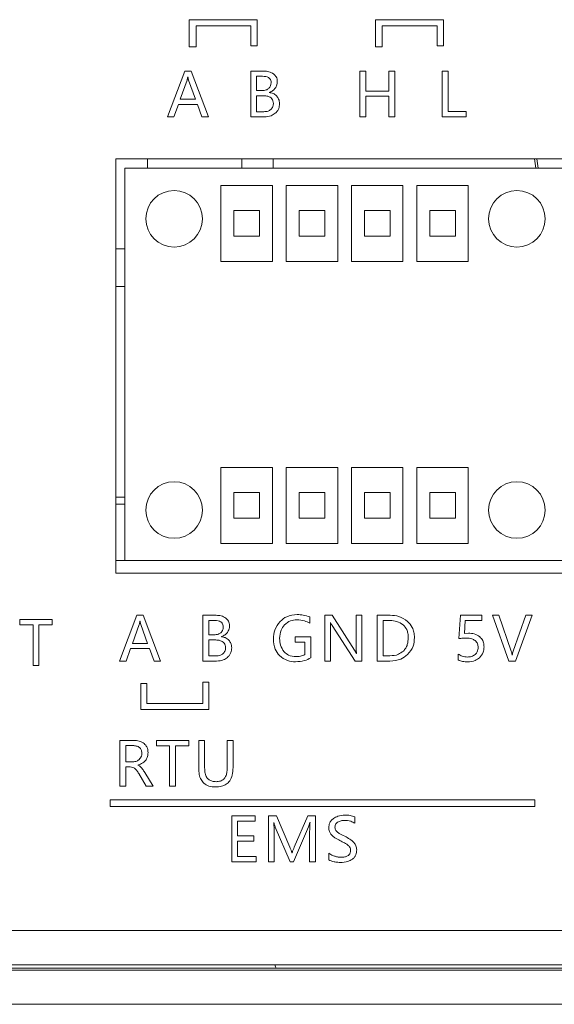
# Model space of a CAD drawing. Header units: millimetres. Extents: x 4621 to 5210, y 333 to 1535.
# Tile 10 of 26: x 4869 to 4900, y 499 to 556. Entities that reach past the tile are written whole.
import ezdxf

# ---------------------------------------------------------------- set-up
doc = ezdxf.new("R2010")
doc.units = ezdxf.units.MM

msp = doc.modelspace()

# ---------------------------------------------------------------- linework, layer by layer
at = {"color": 0, "linetype": 'ByBlock', "lineweight": 5}
for p, q in [((4878.616, 556.121), (4878.616, 554.533)), ((4882.579, 556.121), (4878.616, 556.121)), ((4879.016, 555.769), (4882.21, 555.769)), ((4879.016, 554.533), (4879.016, 555.769)), ((4882.21, 555.769), (4882.21, 554.599)), ((4882.579, 554.599), (4882.579, 556.121)), ((4889.478, 556.121), (4889.478, 554.533)), ((4893.441, 556.121), (4889.478, 556.121)), ((4889.878, 555.769), (4893.072, 555.769)), ((4889.878, 554.533), (4889.878, 555.769)), ((4893.072, 555.769), (4893.072, 554.599)), ((4893.441, 554.599), (4893.441, 556.121)), ((4882.21, 554.599), (4882.579, 554.599)), ((4893.072, 554.599), (4893.441, 554.599)), ((4878.616, 554.533), (4879.016, 554.533)), ((4889.478, 554.533), (4889.878, 554.533)), ((4878.358, 553.118), (4877.345, 550.45)), ((4878.725, 553.118), (4878.358, 553.118)), ((4879.738, 550.45), (4878.725, 553.118)), ((4882.204, 553.118), (4882.204, 550.45)), ((4882.985, 553.118), (4882.204, 553.118)), ((4888.571, 553.118), (4888.571, 550.45)), ((4888.914, 553.118), (4888.571, 553.118)), ((4888.914, 551.958), (4888.914, 553.118)), ((4890.26, 553.118), (4890.26, 551.958)), ((4890.604, 553.118), (4890.26, 553.118)), ((4890.604, 550.45), (4890.604, 553.118)), ((4893.371, 553.118), (4893.371, 550.45)), ((4893.715, 553.118), (4893.371, 553.118)), ((4893.715, 550.755), (4893.715, 553.118)), ((4878.487, 552.591), (4878.088, 551.482)), ((4878.539, 552.777), (4878.53, 552.777)), ((4878.981, 551.482), (4878.579, 552.591)), ((4882.89, 552.816), (4882.547, 552.816)), ((4882.547, 552.816), (4882.547, 551.981)), ((4882.547, 551.981), (4882.859, 551.981)), ((4883.287, 551.869), (4883.287, 551.876)), ((4890.26, 551.958), (4888.914, 551.958)), ((4877.724, 550.45), (4877.98, 551.18)), ((4877.98, 551.18), (4879.088, 551.18)), ((4878.088, 551.482), (4878.981, 551.482)), ((4879.088, 551.18), (4879.359, 550.45)), ((4882.902, 551.681), (4882.547, 551.681)), ((4882.547, 551.681), (4882.547, 550.751)), ((4888.914, 551.652), (4890.26, 551.652)), ((4888.914, 550.45), (4888.914, 551.652)), ((4890.26, 551.652), (4890.26, 550.45)), ((4882.547, 550.751), (4882.959, 550.751)), ((4894.774, 550.755), (4893.715, 550.755)), ((4894.774, 550.45), (4894.774, 550.755)), ((4877.345, 550.45), (4877.724, 550.45)), ((4879.359, 550.45), (4879.738, 550.45)), ((4882.204, 550.45), (4883.005, 550.45)), ((4888.571, 550.45), (4888.914, 550.45)), ((4890.26, 550.45), (4890.604, 550.45)), ((4893.371, 550.45), (4894.774, 550.45)), ((4928.85, 548.004), (4874.331, 548.004)), ((4874.331, 548.004), (4874.331, 523.809)), ((4876.174, 548.004), (4876.174, 547.452)), ((4881.693, 548.004), (4881.693, 547.452)), ((4883.519, 548.004), (4883.519, 547.452)), ((4898.763, 548.004), (4898.837, 547.452)), ((4898.893, 548.004), (4898.968, 547.452)), ((4874.867, 547.452), (4874.867, 524.552)), ((4874.867, 547.452), (4900.597, 547.452)), ((4880.467, 546.452), (4880.467, 542.014)), ((4883.467, 546.452), (4880.467, 546.452)), ((4883.467, 542.014), (4883.467, 546.452)), ((4884.277, 546.452), (4884.277, 542.014)), ((4887.277, 546.452), (4884.277, 546.452)), ((4887.277, 542.014), (4887.277, 546.452)), ((4888.087, 546.452), (4888.087, 542.014)), ((4891.087, 546.452), (4888.087, 546.452)), ((4891.087, 542.014), (4891.087, 546.452)), ((4891.897, 546.452), (4891.897, 542.014)), ((4894.897, 546.452), (4891.897, 546.452)), ((4894.897, 542.014), (4894.897, 546.452)), ((4882.717, 544.983), (4881.217, 544.983)), ((4881.217, 544.983), (4881.217, 543.483)), ((4882.717, 543.483), (4882.717, 544.983)), ((4886.527, 544.983), (4885.027, 544.983)), ((4885.027, 544.983), (4885.027, 543.483)), ((4886.527, 543.483), (4886.527, 544.983)), ((4888.837, 544.983), (4888.837, 543.483)), ((4890.337, 544.983), (4888.837, 544.983)), ((4890.337, 543.483), (4890.337, 544.983)), ((4894.147, 544.983), (4892.647, 544.983)), ((4892.647, 544.983), (4892.647, 543.483)), ((4894.147, 543.483), (4894.147, 544.983)), ((4881.217, 543.483), (4882.717, 543.483)), ((4885.027, 543.483), (4886.527, 543.483)), ((4888.837, 543.483), (4890.337, 543.483)), ((4892.647, 543.483), (4894.147, 543.483)), ((4874.867, 542.752), (4874.331, 542.752)), ((4880.467, 542.014), (4883.467, 542.014)), ((4884.277, 542.014), (4887.277, 542.014)), ((4888.087, 542.014), (4891.087, 542.014)), ((4891.897, 542.014), (4894.897, 542.014)), ((4874.867, 540.552), (4874.331, 540.552)), ((4880.467, 529.99), (4880.467, 525.552)), ((4883.467, 529.99), (4880.467, 529.99)), ((4883.467, 525.552), (4883.467, 529.99)), ((4884.277, 529.99), (4884.277, 525.552)), ((4887.277, 529.99), (4884.277, 529.99)), ((4887.277, 525.552), (4887.277, 529.99)), ((4888.087, 529.99), (4888.087, 525.552)), ((4891.087, 529.99), (4888.087, 529.99)), ((4891.087, 525.552), (4891.087, 529.99)), ((4891.897, 529.99), (4891.897, 525.552)), ((4894.897, 529.99), (4891.897, 529.99)), ((4894.897, 525.552), (4894.897, 529.99)), ((4874.867, 528.252), (4874.331, 528.252)), ((4881.217, 528.521), (4881.217, 527.021)), ((4882.717, 528.521), (4881.217, 528.521)), ((4882.717, 527.021), (4882.717, 528.521)), ((4886.527, 528.521), (4885.027, 528.521)), ((4885.027, 528.521), (4885.027, 527.021)), ((4886.527, 527.021), (4886.527, 528.521)), ((4890.337, 528.521), (4888.837, 528.521)), ((4888.837, 528.521), (4888.837, 527.021)), ((4890.337, 527.021), (4890.337, 528.521)), ((4894.147, 528.521), (4892.647, 528.521)), ((4892.647, 528.521), (4892.647, 527.021)), ((4894.147, 527.021), (4894.147, 528.521)), ((4874.331, 527.852), (4874.867, 527.852)), ((4881.217, 527.021), (4882.717, 527.021)), ((4885.027, 527.021), (4886.527, 527.021)), ((4888.837, 527.021), (4890.337, 527.021)), ((4892.647, 527.021), (4894.147, 527.021)), ((4880.467, 525.552), (4883.467, 525.552)), ((4884.277, 525.552), (4887.277, 525.552)), ((4888.087, 525.552), (4891.087, 525.552)), ((4891.897, 525.552), (4894.897, 525.552)), ((4874.331, 524.552), (4874.867, 524.552)), ((4900.597, 524.552), (4874.867, 524.552)), ((4874.331, 523.809), (4955.17, 523.809)), ((4875.567, 521.355), (4874.553, 518.687)), ((4875.934, 521.355), (4875.567, 521.355)), ((4876.947, 518.687), (4875.934, 521.355)), ((4880.193, 521.355), (4879.412, 521.355)), ((4879.412, 521.355), (4879.412, 518.687)), ((4885.646, 520.89), (4885.646, 521.262)), ((4886.522, 521.355), (4886.522, 518.687)), ((4886.953, 521.355), (4886.522, 521.355)), ((4888.254, 519.316), (4886.953, 521.355)), ((4888.354, 521.355), (4888.354, 519.521)), ((4888.694, 521.355), (4888.354, 521.355)), ((4888.694, 518.687), (4888.694, 521.355)), ((4890.348, 521.355), (4889.589, 521.355)), ((4889.589, 521.355), (4889.589, 518.687)), ((4894.438, 521.355), (4894.34, 520.001)), ((4895.681, 521.355), (4894.438, 521.355)), ((4895.681, 521.059), (4895.681, 521.355)), ((4896.305, 521.355), (4897.264, 518.687)), ((4896.686, 521.355), (4896.305, 521.355)), ((4897.402, 519.269), (4896.686, 521.355)), ((4898.254, 521.355), (4897.524, 519.273)), ((4897.645, 518.687), (4898.621, 521.355)), ((4898.621, 521.355), (4898.254, 521.355)), ((4868.737, 521.104), (4868.737, 520.798)), ((4870.613, 521.104), (4868.737, 521.104)), ((4868.737, 520.798), (4869.501, 520.798)), ((4869.501, 520.798), (4869.501, 518.436)), ((4869.846, 518.436), (4869.846, 520.798)), ((4869.846, 520.798), (4870.613, 520.798)), ((4870.613, 520.798), (4870.613, 521.104)), ((4875.695, 520.829), (4875.297, 519.719)), ((4875.747, 521.014), (4875.738, 521.014)), ((4876.189, 519.719), (4875.788, 520.829)), ((4880.099, 521.054), (4879.756, 521.054)), ((4879.756, 521.054), (4879.756, 520.218)), ((4886.848, 520.937), (4886.858, 520.937)), ((4886.949, 520.763), (4888.287, 518.687)), ((4889.932, 521.049), (4889.932, 518.992)), ((4890.334, 521.049), (4889.932, 521.049)), ((4894.667, 520.303), (4894.722, 521.059)), ((4894.722, 521.059), (4895.681, 521.059)), ((4879.756, 520.218), (4880.068, 520.218)), ((4880.496, 520.107), (4880.496, 520.114)), ((4886.862, 518.687), (4886.862, 520.563)), ((4894.909, 520.313), (4894.667, 520.303)), ((4875.297, 519.719), (4876.189, 519.719)), ((4880.111, 519.919), (4879.756, 519.919)), ((4879.756, 519.919), (4879.756, 518.989)), ((4884.787, 520.093), (4884.787, 519.788)), ((4885.71, 520.093), (4884.787, 520.093)), ((4884.787, 519.788), (4885.364, 519.788)), ((4885.364, 519.788), (4885.364, 519.066)), ((4885.71, 518.87), (4885.71, 520.093)), ((4874.933, 518.687), (4875.188, 519.417)), ((4875.188, 519.417), (4876.296, 519.417)), ((4876.296, 519.417), (4876.567, 518.687)), ((4879.756, 518.989), (4880.167, 518.989)), ((4888.371, 519.132), (4888.364, 519.132)), ((4889.932, 518.992), (4890.318, 518.992)), ((4894.303, 519.097), (4894.303, 518.752)), ((4897.464, 519.03), (4897.456, 519.03)), ((4869.501, 518.436), (4869.846, 518.436)), ((4874.553, 518.687), (4874.933, 518.687)), ((4876.567, 518.687), (4876.947, 518.687)), ((4879.412, 518.687), (4880.214, 518.687)), ((4886.522, 518.687), (4886.862, 518.687)), ((4888.287, 518.687), (4888.694, 518.687)), ((4889.589, 518.687), (4890.32, 518.687)), ((4897.264, 518.687), (4897.645, 518.687)), ((4875.794, 517.384), (4875.794, 515.863)), ((4876.15, 517.384), (4875.794, 517.384)), ((4876.15, 516.2), (4876.15, 517.384)), ((4879.412, 517.453), (4879.412, 516.2)), ((4879.758, 517.451), (4879.412, 517.453)), ((4879.758, 515.863), (4879.758, 517.451)), ((4879.412, 516.2), (4876.15, 516.2)), ((4875.794, 515.863), (4879.758, 515.863)), ((4874.572, 514.052), (4874.572, 511.384)), ((4875.383, 514.052), (4874.572, 514.052)), ((4876.709, 514.052), (4876.709, 513.746)), ((4878.585, 514.052), (4876.709, 514.052)), ((4878.585, 513.746), (4878.585, 514.052)), ((4879.169, 514.052), (4879.169, 512.431)), ((4879.512, 514.052), (4879.169, 514.052)), ((4879.512, 512.447), (4879.512, 514.052)), ((4880.829, 514.052), (4880.829, 512.421)), ((4881.172, 514.052), (4880.829, 514.052)), ((4881.172, 512.471), (4881.172, 514.052)), ((4875.326, 513.751), (4874.916, 513.751)), ((4874.916, 513.751), (4874.916, 512.809)), ((4876.709, 513.746), (4877.473, 513.746)), ((4877.473, 513.746), (4877.473, 511.384)), ((4877.818, 513.746), (4878.585, 513.746)), ((4877.818, 511.384), (4877.818, 513.746)), ((4874.916, 512.809), (4875.321, 512.809)), ((4874.916, 512.507), (4875.163, 512.507)), ((4874.916, 511.384), (4874.916, 512.507)), ((4875.62, 512.61), (4875.62, 512.619)), ((4875.668, 512.125), (4876.109, 511.384)), ((4876.514, 511.384), (4876.016, 512.183)), ((4874.572, 511.384), (4874.916, 511.384)), ((4876.109, 511.384), (4876.514, 511.384)), ((4877.473, 511.384), (4877.818, 511.384)), ((4874, 510.582), (4874, 510.192)), ((4898.771, 510.582), (4874, 510.582)), ((4898.771, 510.192), (4898.771, 510.582)), ((4874, 510.192), (4898.771, 510.192)), ((4881.094, 509.645), (4881.094, 506.977)), ((4882.464, 509.645), (4881.094, 509.645)), ((4881.438, 508.485), (4881.438, 509.339)), ((4881.438, 509.339), (4882.464, 509.339)), ((4882.464, 509.339), (4882.464, 509.645)), ((4883.701, 509.645), (4883.236, 509.645)), ((4883.236, 509.645), (4883.236, 506.977)), ((4883.546, 509.27), (4883.557, 509.27)), ((4884.486, 507.816), (4883.701, 509.645)), ((4885.54, 509.645), (4884.741, 507.823)), ((4885.982, 509.645), (4885.54, 509.645)), ((4885.658, 509.27), (4885.667, 509.27)), ((4885.982, 506.977), (4885.982, 509.645)), ((4888.277, 509.219), (4888.277, 509.594)), ((4883.564, 506.977), (4883.564, 508.729)), ((4883.636, 508.986), (4884.512, 506.977)), ((4884.702, 506.977), (4885.579, 509.001)), ((4885.641, 508.745), (4885.641, 506.977)), ((4882.389, 508.485), (4881.438, 508.485)), ((4881.438, 507.282), (4881.438, 508.18)), ((4881.438, 508.18), (4882.389, 508.18)), ((4882.389, 508.18), (4882.389, 508.485)), ((4884.616, 507.489), (4884.604, 507.489)), ((4886.756, 507.479), (4886.756, 507.086)), ((4881.094, 506.977), (4882.524, 506.977)), ((4882.524, 507.282), (4881.438, 507.282)), ((4882.524, 506.977), (4882.524, 507.282)), ((4883.236, 506.977), (4883.564, 506.977)), ((4884.512, 506.977), (4884.702, 506.977)), ((4885.641, 506.977), (4885.982, 506.977)), ((4697.237, 502.952), (5133.237, 502.952)), ((5133.237, 500.952), (4697.237, 500.952)), ((4697.237, 500.652), (5133.237, 500.652)), ((4998.237, 500.752), (4832.237, 500.752)), ((5133.237, 498.652), (4697.237, 498.652))]:
    msp.add_line(p, q, dxfattribs=at)
for centre in [(4877.732, 544.502), (4897.732, 544.502), (4877.732, 527.502), (4897.732, 527.502)]:
    msp.add_circle(centre, 1.65, dxfattribs=at)
msp.add_arc((4883.976, 500.974), 0.359, 183.48635, 218.11753, dxfattribs=at)
for points, knots in [([(4883.544, 552.95), (4883.454, 553.004), (4883.281, 553.107), (4883.08, 553.114), (4882.985, 553.118)], [0, 0, 0, 0, 0.522931, 1, 1, 1, 1]), ([(4883.754, 552.505), (4883.751, 552.554), (4883.745, 552.649), (4883.685, 552.812), (4883.598, 552.897), (4883.544, 552.95)], [0, 0, 0, 0, 0.291066, 0.563866, 1, 1, 1, 1]), ([(4878.53, 552.777), (4878.523, 552.737), (4878.513, 552.674), (4878.494, 552.614), (4878.487, 552.591)], [0, 0, 0, 0, 0.628473, 1, 1, 1, 1]), ([(4878.579, 552.591), (4878.572, 552.619), (4878.554, 552.68), (4878.544, 552.743), (4878.539, 552.777)], [0, 0, 0, 0, 0.459015, 1, 1, 1, 1]), ([(4883.392, 552.439), (4883.389, 552.483), (4883.384, 552.564), (4883.327, 552.674), (4883.226, 552.758), (4883.075, 552.809), (4882.956, 552.814), (4882.89, 552.816)], [0, 0, 0, 0, 0.180841, 0.340902, 0.502418, 0.723456, 1, 1, 1, 1]), ([(4883.25, 552.102), (4883.296, 552.155), (4883.38, 552.252), (4883.388, 552.38), (4883.392, 552.439)], [0, 0, 0, 0, 0.536776, 1, 1, 1, 1]), ([(4883.629, 552.115), (4883.669, 552.182), (4883.742, 552.302), (4883.75, 552.442), (4883.754, 552.505)], [0, 0, 0, 0, 0.551699, 1, 1, 1, 1]), ([(4882.859, 551.981), (4882.944, 551.985), (4883.086, 551.992), (4883.203, 552.071), (4883.25, 552.102)], [0, 0, 0, 0, 0.596127, 1, 1, 1, 1]), ([(4883.287, 551.876), (4883.363, 551.907), (4883.496, 551.961), (4883.589, 552.069), (4883.629, 552.115)], [0, 0, 0, 0, 0.5702, 1, 1, 1, 1]), ([(4883.72, 551.663), (4883.652, 551.721), (4883.525, 551.829), (4883.362, 551.856), (4883.287, 551.869)], [0, 0, 0, 0, 0.5397271, 1, 1, 1, 1]), ([(4883.522, 551.223), (4883.519, 551.275), (4883.512, 551.375), (4883.443, 551.508), (4883.317, 551.61), (4883.13, 551.673), (4882.984, 551.678), (4882.902, 551.681)], [0, 0, 0, 0, 0.178946, 0.338001, 0.499561, 0.721709, 1, 1, 1, 1]), ([(4883.375, 550.876), (4883.422, 550.93), (4883.51, 551.03), (4883.518, 551.162), (4883.522, 551.223)], [0, 0, 0, 0, 0.5370787, 1, 1, 1, 1]), ([(4883.636, 550.662), (4883.678, 550.704), (4883.761, 550.785), (4883.861, 550.973), (4883.874, 551.125), (4883.883, 551.22)], [0, 0, 0, 0, 0.279706, 0.550775, 1, 1, 1, 1]), ([(4883.883, 551.22), (4883.875, 551.314), (4883.862, 551.478), (4883.763, 551.608), (4883.72, 551.663)], [0, 0, 0, 0, 0.573786, 1, 1, 1, 1]), ([(4882.959, 550.751), (4883.05, 550.755), (4883.201, 550.762), (4883.326, 550.843), (4883.375, 550.876)], [0, 0, 0, 0, 0.6032439, 1, 1, 1, 1]), ([(4883.005, 550.45), (4883.139, 550.459), (4883.37, 550.475), (4883.558, 550.607), (4883.636, 550.662)], [0, 0, 0, 0, 0.580778, 1, 1, 1, 1]), ([(4880.753, 521.187), (4880.663, 521.241), (4880.49, 521.344), (4880.289, 521.352), (4880.193, 521.355)], [0, 0, 0, 0, 0.522931, 1, 1, 1, 1]), ([(4884.916, 521.4), (4884.702, 521.381), (4884.326, 521.348), (4884.04, 521.106), (4883.917, 521.003)], [0, 0, 0, 0, 0.570113, 1, 1, 1, 1]), ([(4885.646, 521.262), (4885.522, 521.307), (4885.286, 521.391), (4885.035, 521.397), (4884.916, 521.4)], [0, 0, 0, 0, 0.5251297, 1, 1, 1, 1]), ([(4891.353, 521.003), (4891.188, 521.116), (4890.883, 521.325), (4890.516, 521.346), (4890.348, 521.355)], [0, 0, 0, 0, 0.541284, 1, 1, 1, 1]), ([(4875.738, 521.014), (4875.732, 520.975), (4875.721, 520.912), (4875.702, 520.851), (4875.695, 520.829)], [0, 0, 0, 0, 0.628473, 1, 1, 1, 1]), ([(4875.788, 520.829), (4875.78, 520.857), (4875.763, 520.918), (4875.753, 520.98), (4875.747, 521.014)], [0, 0, 0, 0, 0.459015, 1, 1, 1, 1]), ([(4880.6, 520.677), (4880.597, 520.72), (4880.592, 520.802), (4880.536, 520.911), (4880.435, 520.995), (4880.283, 521.047), (4880.165, 521.051), (4880.099, 521.054)], [0, 0, 0, 0, 0.180841, 0.340902, 0.502418, 0.723456, 1, 1, 1, 1]), ([(4880.459, 520.34), (4880.504, 520.392), (4880.589, 520.49), (4880.596, 520.618), (4880.6, 520.677)], [0, 0, 0, 0, 0.536776, 1, 1, 1, 1]), ([(4880.962, 520.742), (4880.959, 520.791), (4880.953, 520.887), (4880.893, 521.049), (4880.806, 521.135), (4880.753, 521.187)], [0, 0, 0, 0, 0.291066, 0.563866, 1, 1, 1, 1]), ([(4880.838, 520.353), (4880.878, 520.419), (4880.95, 520.54), (4880.958, 520.679), (4880.962, 520.742)], [0, 0, 0, 0, 0.551699, 1, 1, 1, 1]), ([(4883.917, 521.003), (4883.792, 520.838), (4883.562, 520.536), (4883.538, 520.158), (4883.527, 519.986)], [0, 0, 0, 0, 0.54337, 1, 1, 1, 1]), ([(4883.888, 520.008), (4883.9, 520.177), (4883.92, 520.468), (4884.096, 520.698), (4884.17, 520.794)], [0, 0, 0, 0, 0.581361, 1, 1, 1, 1]), ([(4884.17, 520.794), (4884.284, 520.89), (4884.494, 521.064), (4884.763, 521.083), (4884.885, 521.092)], [0, 0, 0, 0, 0.54925, 1, 1, 1, 1]), ([(4884.885, 521.092), (4885.041, 521.083), (4885.309, 521.068), (4885.546, 520.943), (4885.646, 520.89)], [0, 0, 0, 0, 0.579107, 1, 1, 1, 1]), ([(4886.862, 520.563), (4886.862, 520.649), (4886.863, 520.774), (4886.852, 520.898), (4886.848, 520.937)], [0, 0, 0, 0, 0.688333, 1, 1, 1, 1]), ([(4886.858, 520.937), (4886.873, 520.904), (4886.899, 520.844), (4886.933, 520.788), (4886.949, 520.763)], [0, 0, 0, 0, 0.544486, 1, 1, 1, 1]), ([(4891.101, 520.797), (4890.977, 520.878), (4890.743, 521.03), (4890.465, 521.043), (4890.334, 521.049)], [0, 0, 0, 0, 0.529767, 1, 1, 1, 1]), ([(4891.393, 520.047), (4891.389, 520.133), (4891.381, 520.298), (4891.304, 520.569), (4891.177, 520.713), (4891.101, 520.797)], [0, 0, 0, 0, 0.315223, 0.594938, 1, 1, 1, 1]), ([(4891.754, 520.055), (4891.748, 520.16), (4891.737, 520.362), (4891.625, 520.705), (4891.456, 520.89), (4891.353, 521.003)], [0, 0, 0, 0, 0.298046, 0.573668, 1, 1, 1, 1]), ([(4880.068, 520.218), (4880.153, 520.222), (4880.295, 520.23), (4880.412, 520.308), (4880.459, 520.34)], [0, 0, 0, 0, 0.596127, 1, 1, 1, 1]), ([(4880.496, 520.114), (4880.571, 520.144), (4880.705, 520.198), (4880.798, 520.306), (4880.838, 520.353)], [0, 0, 0, 0, 0.5702002, 1, 1, 1, 1]), ([(4880.929, 519.901), (4880.86, 519.959), (4880.734, 520.066), (4880.571, 520.094), (4880.496, 520.107)], [0, 0, 0, 0, 0.539727, 1, 1, 1, 1]), ([(4895.572, 520.102), (4895.467, 520.17), (4895.264, 520.3), (4895.024, 520.309), (4894.909, 520.313)], [0, 0, 0, 0, 0.520915, 1, 1, 1, 1]), ([(4895.814, 519.51), (4895.81, 519.577), (4895.804, 519.705), (4895.738, 519.919), (4895.634, 520.034), (4895.572, 520.102)], [0, 0, 0, 0, 0.305538, 0.582965, 1, 1, 1, 1]), ([(4880.731, 519.46), (4880.727, 519.513), (4880.721, 519.612), (4880.651, 519.746), (4880.526, 519.848), (4880.338, 519.91), (4880.192, 519.916), (4880.111, 519.919)], [0, 0, 0, 0, 0.178946, 0.338001, 0.499561, 0.721709, 1, 1, 1, 1]), ([(4881.091, 519.457), (4881.084, 519.552), (4881.071, 519.716), (4880.971, 519.845), (4880.929, 519.901)], [0, 0, 0, 0, 0.573786, 1, 1, 1, 1]), ([(4883.527, 519.986), (4883.542, 519.774), (4883.567, 519.412), (4883.788, 519.127), (4883.88, 519.008)], [0, 0, 0, 0, 0.583009, 1, 1, 1, 1]), ([(4884.147, 519.228), (4884.064, 519.351), (4883.904, 519.587), (4883.893, 519.872), (4883.888, 520.008)], [0, 0, 0, 0, 0.520587, 1, 1, 1, 1]), ([(4888.354, 519.521), (4888.354, 519.435), (4888.354, 519.305), (4888.367, 519.175), (4888.371, 519.132)], [0, 0, 0, 0, 0.661784, 1, 1, 1, 1]), ([(4891.109, 519.269), (4891.158, 519.325), (4891.257, 519.437), (4891.371, 519.702), (4891.384, 519.912), (4891.393, 520.047)], [0, 0, 0, 0, 0.259891, 0.527755, 1, 1, 1, 1]), ([(4891.353, 519.061), (4891.481, 519.218), (4891.719, 519.509), (4891.743, 519.883), (4891.754, 520.055)], [0, 0, 0, 0, 0.540188, 1, 1, 1, 1]), ([(4894.34, 520.001), (4894.421, 520.008), (4894.571, 520.022), (4894.722, 520.023), (4894.792, 520.024)], [0, 0, 0, 0, 0.5336581, 1, 1, 1, 1]), ([(4894.792, 520.024), (4894.901, 520.019), (4895.082, 520.012), (4895.234, 519.919), (4895.294, 519.882)], [0, 0, 0, 0, 0.60538, 1, 1, 1, 1]), ([(4895.294, 519.882), (4895.325, 519.854), (4895.385, 519.799), (4895.457, 519.663), (4895.466, 519.554), (4895.472, 519.484)], [0, 0, 0, 0, 0.2735102, 0.5422167, 1, 1, 1, 1]), ([(4880.167, 518.989), (4880.258, 518.993), (4880.409, 518.999), (4880.534, 519.081), (4880.584, 519.113)], [0, 0, 0, 0, 0.603244, 1, 1, 1, 1]), ([(4880.584, 519.113), (4880.631, 519.167), (4880.719, 519.267), (4880.727, 519.399), (4880.731, 519.46)], [0, 0, 0, 0, 0.5370787, 1, 1, 1, 1]), ([(4880.845, 518.9), (4880.887, 518.941), (4880.969, 519.022), (4881.07, 519.211), (4881.083, 519.363), (4881.091, 519.457)], [0, 0, 0, 0, 0.279706, 0.550775, 1, 1, 1, 1]), ([(4883.88, 519.008), (4884.028, 518.891), (4884.302, 518.673), (4884.65, 518.652), (4884.809, 518.642)], [0, 0, 0, 0, 0.539874, 1, 1, 1, 1]), ([(4884.848, 518.949), (4884.695, 518.961), (4884.43, 518.983), (4884.231, 519.155), (4884.147, 519.228)], [0, 0, 0, 0, 0.5778626, 1, 1, 1, 1]), ([(4885.364, 519.066), (4885.277, 519.029), (4885.112, 518.958), (4884.932, 518.952), (4884.848, 518.949)], [0, 0, 0, 0, 0.530087, 1, 1, 1, 1]), ([(4888.364, 519.132), (4888.35, 519.158), (4888.316, 519.22), (4888.277, 519.28), (4888.254, 519.316)], [0, 0, 0, 0, 0.411808, 1, 1, 1, 1]), ([(4890.318, 518.992), (4890.491, 519.003), (4890.784, 519.02), (4891.015, 519.197), (4891.109, 519.269)], [0, 0, 0, 0, 0.59118, 1, 1, 1, 1]), ([(4890.32, 518.687), (4890.541, 518.704), (4890.923, 518.733), (4891.225, 518.963), (4891.353, 519.061)], [0, 0, 0, 0, 0.577267, 1, 1, 1, 1]), ([(4894.852, 518.921), (4894.746, 518.932), (4894.55, 518.951), (4894.381, 519.051), (4894.303, 519.097)], [0, 0, 0, 0, 0.540629, 1, 1, 1, 1]), ([(4895.301, 519.076), (4895.229, 519.026), (4895.093, 518.933), (4894.929, 518.925), (4894.852, 518.921)], [0, 0, 0, 0, 0.531848, 1, 1, 1, 1]), ([(4895.472, 519.484), (4895.464, 519.395), (4895.45, 519.239), (4895.346, 519.125), (4895.301, 519.076)], [0, 0, 0, 0, 0.571582, 1, 1, 1, 1]), ([(4895.555, 518.88), (4895.638, 518.98), (4895.791, 519.164), (4895.806, 519.402), (4895.814, 519.51)], [0, 0, 0, 0, 0.542971, 1, 1, 1, 1]), ([(4897.456, 519.03), (4897.449, 519.078), (4897.437, 519.159), (4897.412, 519.237), (4897.402, 519.269)], [0, 0, 0, 0, 0.587704, 1, 1, 1, 1]), ([(4897.524, 519.273), (4897.509, 519.227), (4897.482, 519.148), (4897.469, 519.065), (4897.464, 519.03)], [0, 0, 0, 0, 0.572403, 1, 1, 1, 1]), ([(4880.214, 518.687), (4880.348, 518.696), (4880.579, 518.712), (4880.766, 518.844), (4880.845, 518.9)], [0, 0, 0, 0, 0.580778, 1, 1, 1, 1]), ([(4884.809, 518.642), (4884.99, 518.653), (4885.305, 518.672), (4885.588, 518.811), (4885.71, 518.87)], [0, 0, 0, 0, 0.5706744, 1, 1, 1, 1]), ([(4894.303, 518.752), (4894.39, 518.717), (4894.569, 518.644), (4894.762, 518.642), (4894.861, 518.641)], [0, 0, 0, 0, 0.488612, 1, 1, 1, 1]), ([(4894.861, 518.641), (4895.011, 518.65), (4895.267, 518.667), (4895.471, 518.818), (4895.555, 518.88)], [0, 0, 0, 0, 0.586949, 1, 1, 1, 1]), ([(4875.991, 513.865), (4875.894, 513.925), (4875.707, 514.041), (4875.488, 514.048), (4875.383, 514.052)], [0, 0, 0, 0, 0.5187014, 1, 1, 1, 1]), ([(4876.21, 513.339), (4876.207, 513.398), (4876.201, 513.512), (4876.141, 513.702), (4876.047, 513.804), (4875.991, 513.865)], [0, 0, 0, 0, 0.30386, 0.5806, 1, 1, 1, 1]), ([(4875.716, 513.634), (4875.688, 513.654), (4875.631, 513.696), (4875.499, 513.742), (4875.394, 513.747), (4875.326, 513.751)], [0, 0, 0, 0, 0.24487, 0.510999, 1, 1, 1, 1]), ([(4875.62, 512.619), (4875.718, 512.653), (4875.901, 512.716), (4876.097, 512.901), (4876.197, 513.118), (4876.206, 513.263), (4876.21, 513.339)], [0, 0, 0, 0, 0.307192, 0.570685, 0.77501, 1, 1, 1, 1]), ([(4875.703, 512.946), (4875.75, 513.004), (4875.837, 513.11), (4875.846, 513.246), (4875.85, 513.308)], [0, 0, 0, 0, 0.543508, 1, 1, 1, 1]), ([(4875.85, 513.308), (4875.848, 513.344), (4875.844, 513.415), (4875.807, 513.532), (4875.75, 513.596), (4875.716, 513.634)], [0, 0, 0, 0, 0.304306, 0.581298, 1, 1, 1, 1]), ([(4875.321, 512.809), (4875.403, 512.815), (4875.544, 512.825), (4875.656, 512.91), (4875.703, 512.946)], [0, 0, 0, 0, 0.579337, 1, 1, 1, 1]), ([(4875.163, 512.507), (4875.217, 512.503), (4875.311, 512.497), (4875.391, 512.448), (4875.426, 512.427)], [0, 0, 0, 0, 0.574007, 1, 1, 1, 1]), ([(4875.426, 512.427), (4875.471, 512.384), (4875.566, 512.294), (4875.633, 512.183), (4875.668, 512.125)], [0, 0, 0, 0, 0.480921, 1, 1, 1, 1]), ([(4875.809, 512.478), (4875.778, 512.508), (4875.721, 512.562), (4875.651, 512.596), (4875.62, 512.61)], [0, 0, 0, 0, 0.5574886, 1, 1, 1, 1]), ([(4876.016, 512.183), (4875.976, 512.25), (4875.913, 512.352), (4875.836, 512.445), (4875.809, 512.478)], [0, 0, 0, 0, 0.647498, 1, 1, 1, 1]), ([(4879.169, 512.431), (4879.174, 512.307), (4879.183, 512.079), (4879.285, 511.771), (4879.475, 511.523), (4879.778, 511.361), (4880.019, 511.347), (4880.149, 511.339)], [0, 0, 0, 0, 0.221492, 0.407021, 0.572035, 0.768771, 1, 1, 1, 1]), ([(4880.182, 511.646), (4880.105, 511.65), (4879.962, 511.658), (4879.769, 511.746), (4879.618, 511.906), (4879.525, 512.151), (4879.517, 512.341), (4879.512, 512.447)], [0, 0, 0, 0, 0.191772, 0.35848, 0.520574, 0.735075, 1, 1, 1, 1]), ([(4880.149, 511.339), (4880.266, 511.345), (4880.483, 511.356), (4880.776, 511.478), (4881.008, 511.704), (4881.153, 512.05), (4881.165, 512.322), (4881.172, 512.471)], [0, 0, 0, 0, 0.200009, 0.371787, 0.534447, 0.744017, 1, 1, 1, 1]), ([(4880.829, 512.421), (4880.826, 512.333), (4880.819, 512.172), (4880.753, 511.954), (4880.629, 511.778), (4880.429, 511.661), (4880.268, 511.651), (4880.182, 511.646)], [0, 0, 0, 0, 0.228752, 0.419081, 0.585142, 0.777533, 1, 1, 1, 1]), ([(4883.564, 508.729), (4883.564, 508.844), (4883.563, 509.024), (4883.551, 509.204), (4883.546, 509.27)], [0, 0, 0, 0, 0.637102, 1, 1, 1, 1]), ([(4883.557, 509.27), (4883.571, 509.204), (4883.592, 509.108), (4883.625, 509.015), (4883.636, 508.986)], [0, 0, 0, 0, 0.681257, 1, 1, 1, 1]), ([(4885.579, 509.001), (4885.594, 509.041), (4885.626, 509.129), (4885.647, 509.22), (4885.658, 509.27)], [0, 0, 0, 0, 0.459187, 1, 1, 1, 1]), ([(4885.667, 509.27), (4885.658, 509.165), (4885.645, 508.99), (4885.642, 508.814), (4885.641, 508.745)], [0, 0, 0, 0, 0.60143, 1, 1, 1, 1]), ([(4887.023, 509.496), (4886.978, 509.458), (4886.891, 509.385), (4886.781, 509.207), (4886.766, 509.06), (4886.757, 508.969)], [0, 0, 0, 0, 0.286894, 0.557572, 1, 1, 1, 1]), ([(4887.695, 509.69), (4887.554, 509.682), (4887.314, 509.669), (4887.108, 509.546), (4887.023, 509.496)], [0, 0, 0, 0, 0.585714, 1, 1, 1, 1]), ([(4887.118, 508.998), (4887.12, 509.03), (4887.124, 509.093), (4887.17, 509.199), (4887.232, 509.251), (4887.271, 509.283)], [0, 0, 0, 0, 0.28742, 0.557231, 1, 1, 1, 1]), ([(4887.271, 509.283), (4887.337, 509.316), (4887.462, 509.379), (4887.602, 509.383), (4887.669, 509.386)], [0, 0, 0, 0, 0.5224, 1, 1, 1, 1]), ([(4887.669, 509.386), (4887.796, 509.379), (4888.012, 509.368), (4888.2, 509.262), (4888.277, 509.219)], [0, 0, 0, 0, 0.588311, 1, 1, 1, 1]), ([(4888.277, 509.594), (4888.186, 509.625), (4887.998, 509.689), (4887.799, 509.69), (4887.695, 509.69)], [0, 0, 0, 0, 0.479872, 1, 1, 1, 1]), ([(4886.757, 508.969), (4886.764, 508.889), (4886.775, 508.748), (4886.851, 508.629), (4886.884, 508.577)], [0, 0, 0, 0, 0.562398, 1, 1, 1, 1]), ([(4887.224, 508.734), (4887.19, 508.776), (4887.127, 508.854), (4887.121, 508.953), (4887.118, 508.998)], [0, 0, 0, 0, 0.544431, 1, 1, 1, 1]), ([(4887.686, 508.457), (4887.577, 508.51), (4887.414, 508.589), (4887.271, 508.698), (4887.224, 508.734)], [0, 0, 0, 0, 0.6744223, 1, 1, 1, 1]), ([(4886.884, 508.577), (4886.914, 508.543), (4886.981, 508.466), (4887.158, 508.339), (4887.31, 508.259), (4887.411, 508.206)], [0, 0, 0, 0, 0.207816, 0.469635, 1, 1, 1, 1]), ([(4887.411, 508.206), (4887.501, 508.162), (4887.634, 508.096), (4887.762, 508.019), (4887.804, 507.994)], [0, 0, 0, 0, 0.668703, 1, 1, 1, 1]), ([(4888.233, 508.081), (4888.154, 508.156), (4887.99, 508.308), (4887.789, 508.407), (4887.686, 508.457)], [0, 0, 0, 0, 0.487989, 1, 1, 1, 1]), ([(4888.39, 507.659), (4888.381, 507.745), (4888.366, 507.9), (4888.274, 508.025), (4888.233, 508.081)], [0, 0, 0, 0, 0.552521, 1, 1, 1, 1]), ([(4884.604, 507.489), (4884.588, 507.543), (4884.554, 507.654), (4884.509, 507.761), (4884.486, 507.816)], [0, 0, 0, 0, 0.483447, 1, 1, 1, 1]), ([(4884.741, 507.823), (4884.722, 507.774), (4884.679, 507.663), (4884.638, 507.551), (4884.616, 507.489)], [0, 0, 0, 0, 0.445061, 1, 1, 1, 1]), ([(4887.082, 507.303), (4887.012, 507.329), (4886.895, 507.372), (4886.796, 507.448), (4886.756, 507.479)], [0, 0, 0, 0, 0.595249, 1, 1, 1, 1]), ([(4888.03, 507.633), (4888.026, 507.588), (4888.021, 507.501), (4887.957, 507.384), (4887.844, 507.295), (4887.675, 507.242), (4887.543, 507.237), (4887.47, 507.234)], [0, 0, 0, 0, 0.175245, 0.332025, 0.493342, 0.717648, 1, 1, 1, 1]), ([(4887.804, 507.994), (4887.841, 507.968), (4887.903, 507.923), (4887.95, 507.861), (4887.969, 507.835)], [0, 0, 0, 0, 0.578795, 1, 1, 1, 1]), ([(4887.969, 507.835), (4887.989, 507.8), (4888.024, 507.737), (4888.028, 507.665), (4888.03, 507.633)], [0, 0, 0, 0, 0.554317, 1, 1, 1, 1]), ([(4888.136, 507.12), (4888.179, 507.157), (4888.264, 507.23), (4888.369, 507.414), (4888.382, 507.564), (4888.39, 507.659)], [0, 0, 0, 0, 0.275611, 0.543884, 1, 1, 1, 1]), ([(4886.756, 507.086), (4886.803, 507.062), (4886.9, 507.011), (4887.007, 506.988), (4887.062, 506.977)], [0, 0, 0, 0, 0.48451, 1, 1, 1, 1]), ([(4887.062, 506.977), (4887.135, 506.962), (4887.256, 506.939), (4887.38, 506.934), (4887.43, 506.933)], [0, 0, 0, 0, 0.5980398, 1, 1, 1, 1]), ([(4887.47, 507.234), (4887.399, 507.238), (4887.266, 507.246), (4887.14, 507.285), (4887.082, 507.303)], [0, 0, 0, 0, 0.5397802, 1, 1, 1, 1]), ([(4887.43, 506.933), (4887.582, 506.938), (4887.834, 506.947), (4888.05, 507.071), (4888.136, 507.12)], [0, 0, 0, 0, 0.6054876, 1, 1, 1, 1])]:
    msp.add_open_spline(points, degree=3, knots=knots, dxfattribs=at)

doc.saveas('drawing.dxf')
